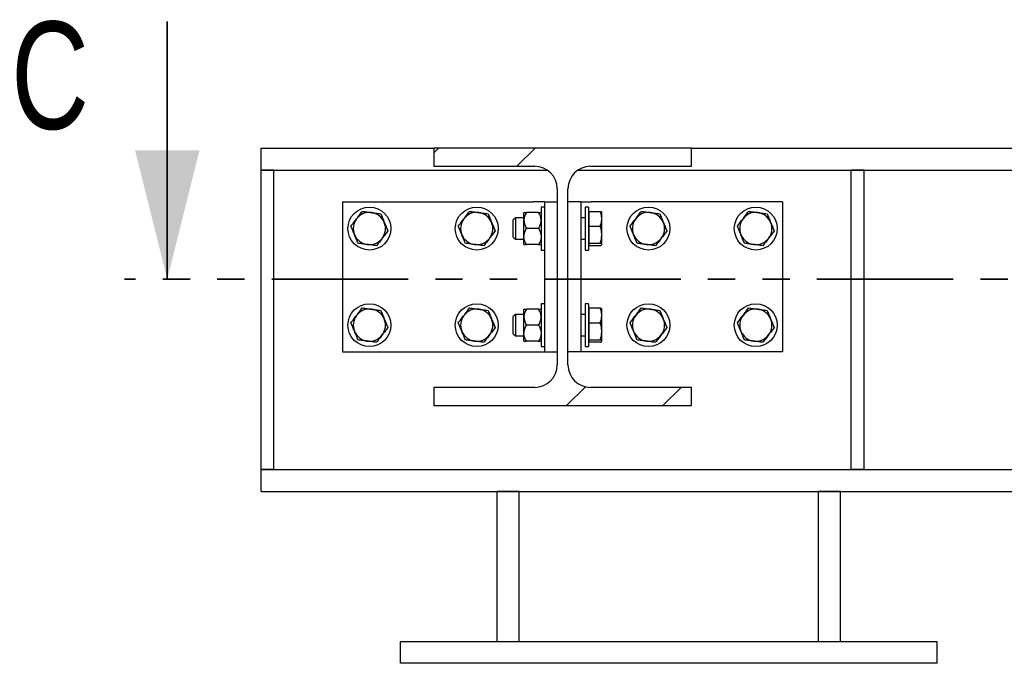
# Model space of a CAD drawing. Header units: millimetres. Extents: x 0 to 841, y 0 to 594.
# Tile 12 of 95: x 93 to 139, y 484 to 514. Entities that reach past the tile are written whole.
import ezdxf

# ---------------------------------------------------------------- set-up
doc = ezdxf.new("R2010")
doc.units = ezdxf.units.MM
doc.linetypes.add('PHANTOM', pattern=[12.7, 6.35, -1.27, 1.27, -1.27, 1.27, -1.27])
doc.layers.add('TRAIT-FINS', color=9, linetype='Continuous')
doc.layers.add('TRAIT-FORT', color=4, linetype='Continuous', lineweight=25)
doc.styles.add('SLDTEXTSTYLE0', font='TXT', dxfattribs={"width": 0.75})

msp = doc.modelspace()

# ---------------------------------------------------------------- hatches: boundary and pattern name
at = {"layer": 'TRAIT-FINS'}
h = msp.add_hatch(dxfattribs=at)
h.set_pattern_fill('DIN 201 ACIER ET FONTE', color=9, style=0, pattern_type=2)
h.set_pattern_definition([(45, (0, 0), (-13.4704, 13.4704), []), (45, (4.49, 2e-323), (-13.4704, 13.4704), []), (45, (8.98, 4e-323), (-13.4704, 13.4704), []), (45, (13.47, 6e-323), (-13.4704, 13.4704), [])])
edge = h.paths.add_edge_path(flags=0)
edge.add_line((124.358, 506.866), (124.358, 507.716))
edge.add_line((124.358, 507.716), (112.358, 507.716))
edge.add_line((112.358, 507.716), (112.358, 506.866))
edge.add_line((112.358, 506.866), (117.058, 506.866))
edge.add_arc((117.058, 505.816), 1.05, 0, 90, ccw=False)
edge.add_line((118.108, 505.816), (118.108, 497.616))
edge.add_arc((117.058, 497.616), 1.05, -90, 0, ccw=False)
edge.add_line((117.058, 496.566), (112.358, 496.566))
edge.add_line((112.358, 496.566), (112.358, 495.716))
edge.add_line((112.358, 495.716), (124.358, 495.716))
edge.add_line((124.358, 495.716), (124.358, 496.566))
edge.add_line((124.358, 496.566), (119.658, 496.566))
edge.add_arc((119.658, 497.616), 1.05, 180, 270, ccw=False)
edge.add_line((118.608, 497.616), (118.608, 505.816))
edge.add_arc((119.658, 505.816), 1.05, 90, 180, ccw=False)
edge.add_line((119.658, 506.866), (124.358, 506.866))

# ---------------------------------------------------------------- linework, layer by layer
at = {"color": 7, "linetype": 'Continuous', "lineweight": 35}
msp.add_line((99.941, 513.604), (99.941, 501.604), dxfattribs=at)
at = {"color": 7, "linetype": 'PHANTOM', "lineweight": 35}
msp.add_line((530.26, 501.604), (97.941, 501.604), dxfattribs=at)
at = {"color": 7, "linetype": 'Continuous', "lineweight": 35}
msp.add_solid([(99.941, 501.604), (101.441, 507.604), (98.441, 507.604)], dxfattribs=at)
at = {"layer": 'TRAIT-FORT', "color": 4, "linetype": 'Continuous', "lineweight": 25}
for p, q in [((104.308, 506.691), (104.308, 507.716)), ((104.308, 507.716), (112.358, 507.716)), ((112.358, 507.716), (112.358, 506.866)), ((124.358, 507.716), (112.358, 507.716)), ((124.358, 506.866), (124.358, 507.716)), ((124.358, 507.716), (155.858, 507.716)), ((104.908, 506.691), (104.308, 506.691)), ((104.308, 492.741), (104.308, 506.691)), ((104.308, 506.691), (117.638, 506.691)), ((104.908, 492.741), (104.908, 506.691)), ((112.358, 506.866), (117.058, 506.866)), ((119.077, 506.691), (161.138, 506.691)), ((119.658, 506.866), (124.358, 506.866)), ((131.808, 492.741), (131.808, 506.691)), ((132.408, 506.691), (131.808, 506.691)), ((132.408, 492.741), (132.408, 506.691)), ((118.108, 505.816), (118.108, 497.616)), ((118.608, 497.616), (118.608, 505.816)), ((108.108, 505.216), (108.108, 498.216)), ((108.108, 505.216), (117.008, 505.216)), ((117.508, 505.216), (117.008, 505.216)), ((117.508, 505.216), (118.108, 505.216)), ((117.508, 505.216), (117.508, 498.216)), ((119.208, 505.216), (118.608, 505.216)), ((119.208, 505.216), (119.208, 498.216)), ((119.208, 505.216), (119.708, 505.216)), ((128.608, 505.216), (119.708, 505.216)), ((128.608, 505.216), (128.608, 498.216)), ((116.558, 504.341), (116.558, 504.716)), ((117.242, 504.716), (116.674, 504.716)), ((117.508, 504.966), (117.358, 504.966)), ((117.358, 504.966), (117.358, 502.966)), ((119.558, 504.966), (119.408, 504.966)), ((119.408, 504.966), (119.408, 502.966)), ((119.558, 504.966), (119.558, 502.966)), ((119.598, 504.659), (119.558, 504.659)), ((119.598, 504.766), (120.116, 504.766)), ((119.598, 504.079), (119.598, 504.766)), ((120.183, 504.716), (120.178, 504.725)), ((120.183, 504.422), (120.183, 504.716)), ((116.158, 504.466), (116.058, 504.366)), ((116.058, 503.813), (116.058, 504.366)), ((116.558, 504.466), (116.158, 504.466)), ((116.158, 504.466), (116.158, 503.775)), ((116.558, 503.591), (116.558, 504.341)), ((119.408, 504.466), (119.208, 504.466)), ((120.183, 503.679), (120.183, 504.422)), ((116.058, 503.566), (116.058, 503.813)), ((116.158, 503.775), (116.158, 503.466)), ((117.242, 503.966), (116.674, 503.966)), ((119.598, 504.079), (120.116, 504.079)), ((119.598, 503.279), (119.598, 504.079)), ((120.183, 503.223), (120.183, 503.679)), ((116.058, 503.566), (116.158, 503.466)), ((116.158, 503.466), (116.558, 503.466)), ((116.558, 503.216), (116.558, 503.591)), ((117.242, 503.216), (116.674, 503.216)), ((119.208, 503.466), (119.408, 503.466)), ((119.558, 503.274), (119.598, 503.274)), ((119.598, 503.279), (120.116, 503.279)), ((119.598, 503.166), (119.598, 503.279)), ((120.178, 503.208), (120.183, 503.216)), ((120.183, 503.216), (120.183, 503.223)), ((117.358, 502.966), (117.508, 502.966)), ((119.408, 502.966), (119.558, 502.966)), ((120.116, 503.166), (119.598, 503.166)), ((117.508, 500.466), (117.358, 500.466)), ((117.358, 500.466), (117.358, 498.466)), ((119.558, 500.466), (119.408, 500.466)), ((119.408, 500.466), (119.408, 498.466)), ((119.558, 500.466), (119.558, 498.466)), ((116.558, 499.841), (116.558, 500.216)), ((117.242, 500.216), (116.674, 500.216)), ((119.598, 500.159), (119.558, 500.159)), ((119.598, 500.266), (120.116, 500.266)), ((119.598, 499.579), (119.598, 500.266)), ((120.183, 500.216), (120.178, 500.225)), ((120.183, 499.922), (120.183, 500.216)), ((116.158, 499.966), (116.058, 499.866)), ((116.058, 499.313), (116.058, 499.866)), ((116.558, 499.966), (116.158, 499.966)), ((116.158, 499.966), (116.158, 499.275)), ((116.558, 499.091), (116.558, 499.841)), ((119.408, 499.966), (119.208, 499.966)), ((119.598, 499.579), (120.116, 499.579)), ((119.598, 498.779), (119.598, 499.579)), ((120.183, 499.179), (120.183, 499.922)), ((116.058, 499.066), (116.058, 499.313)), ((116.158, 499.275), (116.158, 498.966)), ((116.558, 498.716), (116.558, 499.091)), ((117.242, 499.466), (116.674, 499.466)), ((120.183, 498.723), (120.183, 499.179)), ((116.058, 499.066), (116.158, 498.966)), ((116.158, 498.966), (116.558, 498.966)), ((117.242, 498.716), (116.674, 498.716)), ((119.208, 498.966), (119.408, 498.966)), ((119.558, 498.774), (119.598, 498.774)), ((119.598, 498.779), (120.116, 498.779)), ((119.598, 498.666), (119.598, 498.779)), ((120.116, 498.666), (119.598, 498.666)), ((120.178, 498.708), (120.183, 498.716)), ((120.183, 498.716), (120.183, 498.723)), ((108.108, 498.216), (117.008, 498.216)), ((117.008, 498.216), (117.508, 498.216)), ((117.358, 498.466), (117.508, 498.466)), ((117.508, 498.216), (118.108, 498.216)), ((119.208, 498.216), (118.608, 498.216)), ((119.708, 498.216), (119.208, 498.216)), ((119.408, 498.466), (119.558, 498.466)), ((128.608, 498.216), (119.708, 498.216)), ((112.358, 496.566), (112.358, 495.716)), ((117.058, 496.566), (112.358, 496.566)), ((124.358, 496.566), (119.658, 496.566)), ((124.358, 495.716), (124.358, 496.566)), ((112.358, 495.716), (124.358, 495.716)), ((104.908, 492.741), (104.308, 492.741)), ((104.308, 491.716), (104.308, 492.741)), ((104.308, 492.741), (184.308, 492.741)), ((132.408, 492.741), (131.808, 492.741)), ((104.308, 491.716), (184.308, 491.716)), ((115.308, 484.716), (115.308, 491.716)), ((116.333, 491.716), (115.308, 491.716)), ((116.333, 484.716), (116.333, 491.716)), ((131.308, 491.716), (130.283, 491.716)), ((130.283, 484.716), (130.283, 491.716)), ((131.308, 484.716), (131.308, 491.716)), ((135.808, 484.716), (110.808, 484.716)), ((110.808, 483.716), (110.808, 484.716)), ((135.808, 483.716), (135.808, 484.716)), ((135.808, 483.716), (110.808, 483.716))]:
    msp.add_line(p, q, dxfattribs=at)
for centre in [(109.358, 503.966), (114.358, 503.966), (122.358, 503.966), (127.358, 503.966), (109.358, 499.466), (114.358, 499.466), (122.358, 499.466), (127.358, 499.466)]:
    msp.add_circle(centre, 1, dxfattribs=at)
for centre, radius, start, end in [((117.058, 505.816), 1.05, 0, 90), ((119.658, 505.816), 1.05, 90, 180), ((109.358, 503.966), 0.75, 82.5227, 142.5227), ((109.358, 503.966), 0.75, 22.5227, 82.5227), ((114.358, 503.966), 0.75, 82.5227, 142.5227), ((114.358, 503.966), 0.75, 22.5227, 82.5227), ((122.358, 503.966), 0.75, 82.5227, 142.5227), ((122.358, 503.966), 0.75, 22.5227, 82.5227), ((127.358, 503.966), 0.75, 82.5227, 142.5227), ((127.358, 503.966), 0.75, 22.5227, 82.5227), ((109.358, 503.966), 0.75, 142.5227, 202.5227), ((109.358, 503.966), 0.75, 322.5227, 22.5227), ((114.358, 503.966), 0.75, 142.5227, 202.5227), ((114.358, 503.966), 0.75, 322.5227, 22.5227), ((122.358, 503.966), 0.75, 142.5227, 202.5227), ((122.358, 503.966), 0.75, 322.5227, 22.5227), ((127.358, 503.966), 0.75, 142.5227, 202.5227), ((127.358, 503.966), 0.75, 322.5227, 22.5227), ((109.358, 503.966), 0.75, 202.5227, 262.5227), ((114.358, 503.966), 0.75, 202.5227, 262.5227), ((122.358, 503.966), 0.75, 202.5227, 262.5227), ((127.358, 503.966), 0.75, 202.5227, 262.5227), ((109.358, 503.966), 0.75, 262.5227, 322.5227), ((114.358, 503.966), 0.75, 262.5227, 322.5227), ((122.358, 503.966), 0.75, 262.5227, 322.5227), ((127.358, 503.966), 0.75, 262.5227, 322.5227), ((109.358, 499.466), 0.75, 82.5227, 142.5227), ((109.358, 499.466), 0.75, 22.5227, 82.5227), ((114.358, 499.466), 0.75, 82.5227, 142.5227), ((114.358, 499.466), 0.75, 22.5227, 82.5227), ((122.358, 499.466), 0.75, 82.5227, 142.5227), ((122.358, 499.466), 0.75, 22.5227, 82.5227), ((127.358, 499.466), 0.75, 82.5227, 142.5227), ((127.358, 499.466), 0.75, 22.5227, 82.5227), ((109.358, 499.466), 0.75, 142.5227, 202.5227), ((109.358, 499.466), 0.75, 322.5227, 22.5227), ((114.358, 499.466), 0.75, 142.5227, 202.5227), ((114.358, 499.466), 0.75, 322.5227, 22.5227), ((122.358, 499.466), 0.75, 142.5227, 202.5227), ((122.358, 499.466), 0.75, 322.5227, 22.5227), ((127.358, 499.466), 0.75, 142.5227, 202.5227), ((127.358, 499.466), 0.75, 322.5227, 22.5227), ((109.358, 499.466), 0.75, 202.5227, 262.5227), ((114.358, 499.466), 0.75, 202.5227, 262.5227), ((122.358, 499.466), 0.75, 202.5227, 262.5227), ((127.358, 499.466), 0.75, 202.5227, 262.5227), ((109.358, 499.466), 0.75, 262.5227, 322.5227), ((114.358, 499.466), 0.75, 262.5227, 322.5227), ((122.358, 499.466), 0.75, 262.5227, 322.5227), ((127.358, 499.466), 0.75, 262.5227, 322.5227), ((117.058, 497.616), 1.05, 270, 0), ((119.658, 497.616), 1.05, 180, 270)]:
    msp.add_arc(centre, radius, start, end, dxfattribs=at)
for points, knots in [([(108.763, 504.422), (108.807, 504.48), (108.896, 504.596), (108.982, 504.709), (109.026, 504.766)], [0, 0, 0, 0, 0.494511, 1, 1, 1, 1]), ([(109.026, 504.766), (109.096, 504.757), (109.236, 504.738), (109.382, 504.719), (109.455, 504.71)], [0, 0, 0, 0, 0.495458, 1, 1, 1, 1]), ([(109.455, 504.71), (109.527, 504.7), (109.673, 504.681), (109.813, 504.663), (109.885, 504.653)], [0, 0, 0, 0, 0.494511, 1, 1, 1, 1]), ([(109.885, 504.653), (109.912, 504.588), (109.966, 504.457), (110.022, 504.322), (110.051, 504.253)], [0, 0, 0, 0, 0.495458, 1, 1, 1, 1]), ([(113.763, 504.422), (113.807, 504.48), (113.896, 504.596), (113.982, 504.709), (114.026, 504.766)], [0, 0, 0, 0, 0.494511, 1, 1, 1, 1]), ([(114.026, 504.766), (114.096, 504.757), (114.236, 504.738), (114.382, 504.719), (114.455, 504.71)], [0, 0, 0, 0, 0.495458, 1, 1, 1, 1]), ([(114.455, 504.71), (114.527, 504.7), (114.673, 504.681), (114.813, 504.663), (114.885, 504.653)], [0, 0, 0, 0, 0.494511, 1, 1, 1, 1]), ([(114.885, 504.653), (114.912, 504.588), (114.966, 504.457), (115.022, 504.322), (115.051, 504.253)], [0, 0, 0, 0, 0.495458, 1, 1, 1, 1]), ([(116.674, 504.716), (116.647, 504.665), (116.592, 504.56), (116.56, 504.431), (116.558, 504.357), (116.558, 504.341)], [0, 0, 0, 0, 0.432386, 0.879557, 1, 1, 1, 1]), ([(116.558, 504.716), (116.558, 504.716), (116.558, 504.716), (116.575, 504.716), (116.62, 504.716), (116.658, 504.716), (116.674, 504.716)], [0, 0, 0, 0, 0.048843, 0.400094, 0.764039, 1, 1, 1, 1]), ([(117.358, 504.341), (117.356, 504.374), (117.353, 504.44), (117.319, 504.568), (117.272, 504.657), (117.242, 504.716)], [0, 0, 0, 0, 0.249707, 0.504625, 1, 1, 1, 1]), ([(117.242, 504.716), (117.257, 504.716), (117.295, 504.716), (117.34, 504.716), (117.357, 504.716), (117.358, 504.716), (117.358, 504.716)], [0, 0, 0, 0, 0.235965, 0.588239, 0.951157, 1, 1, 1, 1]), ([(120.183, 504.422), (120.179, 504.48), (120.173, 504.596), (120.135, 504.709), (120.116, 504.766)], [0, 0, 0, 0, 0.494511, 1, 1, 1, 1]), ([(120.116, 504.766), (120.135, 504.757), (120.166, 504.743), (120.172, 504.728), (120.175, 504.723)], [0, 0, 0, 0, 0.639139, 1, 1, 1, 1]), ([(121.763, 504.422), (121.807, 504.48), (121.896, 504.596), (121.982, 504.709), (122.026, 504.766)], [0, 0, 0, 0, 0.494511, 1, 1, 1, 1]), ([(122.026, 504.766), (122.096, 504.757), (122.236, 504.738), (122.382, 504.719), (122.455, 504.71)], [0, 0, 0, 0, 0.495458, 1, 1, 1, 1]), ([(122.455, 504.71), (122.527, 504.7), (122.673, 504.681), (122.813, 504.663), (122.885, 504.653)], [0, 0, 0, 0, 0.494511, 1, 1, 1, 1]), ([(122.885, 504.653), (122.912, 504.588), (122.966, 504.457), (123.022, 504.322), (123.051, 504.253)], [0, 0, 0, 0, 0.495458, 1, 1, 1, 1]), ([(126.763, 504.422), (126.807, 504.48), (126.896, 504.596), (126.982, 504.709), (127.026, 504.766)], [0, 0, 0, 0, 0.494511, 1, 1, 1, 1]), ([(127.026, 504.766), (127.096, 504.757), (127.236, 504.738), (127.382, 504.719), (127.455, 504.71)], [0, 0, 0, 0, 0.495458, 1, 1, 1, 1]), ([(127.455, 504.71), (127.527, 504.7), (127.673, 504.681), (127.813, 504.663), (127.885, 504.653)], [0, 0, 0, 0, 0.494511, 1, 1, 1, 1]), ([(127.885, 504.653), (127.912, 504.588), (127.966, 504.457), (128.022, 504.322), (128.051, 504.253)], [0, 0, 0, 0, 0.495458, 1, 1, 1, 1]), ([(108.499, 504.079), (108.542, 504.135), (108.628, 504.247), (108.717, 504.364), (108.763, 504.422)], [0, 0, 0, 0, 0.495458, 1, 1, 1, 1]), ([(110.051, 504.253), (110.078, 504.186), (110.135, 504.051), (110.189, 503.92), (110.216, 503.853)], [0, 0, 0, 0, 0.494511, 1, 1, 1, 1]), ([(113.499, 504.079), (113.542, 504.135), (113.628, 504.247), (113.717, 504.364), (113.763, 504.422)], [0, 0, 0, 0, 0.495458, 1, 1, 1, 1]), ([(115.051, 504.253), (115.078, 504.186), (115.135, 504.051), (115.189, 503.92), (115.216, 503.853)], [0, 0, 0, 0, 0.494511, 1, 1, 1, 1]), ([(116.558, 504.341), (116.559, 504.309), (116.563, 504.243), (116.596, 504.115), (116.643, 504.025), (116.674, 503.966)], [0, 0, 0, 0, 0.249707, 0.504625, 1, 1, 1, 1]), ([(117.242, 503.966), (117.269, 504.017), (117.324, 504.122), (117.355, 504.251), (117.357, 504.325), (117.358, 504.341)], [0, 0, 0, 0, 0.432386, 0.879557, 1, 1, 1, 1]), ([(120.116, 504.079), (120.134, 504.135), (120.172, 504.247), (120.179, 504.364), (120.183, 504.422)], [0, 0, 0, 0, 0.495458, 1, 1, 1, 1]), ([(121.499, 504.079), (121.542, 504.135), (121.628, 504.247), (121.717, 504.364), (121.763, 504.422)], [0, 0, 0, 0, 0.495458, 1, 1, 1, 1]), ([(123.051, 504.253), (123.078, 504.186), (123.135, 504.051), (123.189, 503.92), (123.216, 503.853)], [0, 0, 0, 0, 0.494511, 1, 1, 1, 1]), ([(126.499, 504.079), (126.542, 504.135), (126.628, 504.247), (126.717, 504.364), (126.763, 504.422)], [0, 0, 0, 0, 0.495458, 1, 1, 1, 1]), ([(128.051, 504.253), (128.078, 504.186), (128.135, 504.051), (128.189, 503.92), (128.216, 503.853)], [0, 0, 0, 0, 0.494511, 1, 1, 1, 1]), ([(108.665, 503.679), (108.637, 503.746), (108.581, 503.881), (108.527, 504.013), (108.499, 504.079)], [0, 0, 0, 0, 0.494511, 1, 1, 1, 1]), ([(108.831, 503.279), (108.804, 503.344), (108.749, 503.475), (108.693, 503.61), (108.665, 503.679)], [0, 0, 0, 0, 0.495458, 1, 1, 1, 1]), ([(110.216, 503.853), (110.174, 503.798), (110.087, 503.685), (109.998, 503.569), (109.953, 503.51)], [0, 0, 0, 0, 0.495458, 1, 1, 1, 1]), ([(113.665, 503.679), (113.637, 503.746), (113.581, 503.881), (113.527, 504.013), (113.499, 504.079)], [0, 0, 0, 0, 0.494511, 1, 1, 1, 1]), ([(113.831, 503.279), (113.804, 503.344), (113.749, 503.475), (113.693, 503.61), (113.665, 503.679)], [0, 0, 0, 0, 0.495458, 1, 1, 1, 1]), ([(115.216, 503.853), (115.174, 503.798), (115.087, 503.685), (114.998, 503.569), (114.953, 503.51)], [0, 0, 0, 0, 0.495458, 1, 1, 1, 1]), ([(116.558, 503.591), (116.559, 503.624), (116.563, 503.69), (116.596, 503.818), (116.643, 503.907), (116.674, 503.966)], [0, 0, 0, 0, 0.249707, 0.504625, 1, 1, 1, 1]), ([(117.242, 503.966), (117.269, 503.915), (117.324, 503.81), (117.355, 503.681), (117.357, 503.607), (117.358, 503.591)], [0, 0, 0, 0, 0.432386, 0.879557, 1, 1, 1, 1]), ([(120.183, 503.679), (120.179, 503.746), (120.173, 503.881), (120.135, 504.013), (120.116, 504.079)], [0, 0, 0, 0, 0.494511, 1, 1, 1, 1]), ([(120.116, 503.279), (120.134, 503.344), (120.172, 503.475), (120.179, 503.61), (120.183, 503.679)], [0, 0, 0, 0, 0.495458, 1, 1, 1, 1]), ([(121.665, 503.679), (121.637, 503.746), (121.581, 503.881), (121.527, 504.013), (121.499, 504.079)], [0, 0, 0, 0, 0.494511, 1, 1, 1, 1]), ([(121.831, 503.279), (121.804, 503.344), (121.749, 503.475), (121.693, 503.61), (121.665, 503.679)], [0, 0, 0, 0, 0.495458, 1, 1, 1, 1]), ([(123.216, 503.853), (123.174, 503.798), (123.087, 503.685), (122.998, 503.569), (122.953, 503.51)], [0, 0, 0, 0, 0.495458, 1, 1, 1, 1]), ([(126.665, 503.679), (126.637, 503.746), (126.581, 503.881), (126.527, 504.013), (126.499, 504.079)], [0, 0, 0, 0, 0.494511, 1, 1, 1, 1]), ([(126.831, 503.279), (126.804, 503.344), (126.749, 503.475), (126.693, 503.61), (126.665, 503.679)], [0, 0, 0, 0, 0.495458, 1, 1, 1, 1]), ([(128.216, 503.853), (128.174, 503.798), (128.087, 503.685), (127.998, 503.569), (127.953, 503.51)], [0, 0, 0, 0, 0.495458, 1, 1, 1, 1]), ([(109.26, 503.223), (109.188, 503.232), (109.043, 503.251), (108.902, 503.27), (108.831, 503.279)], [0, 0, 0, 0, 0.494511, 1, 1, 1, 1]), ([(109.689, 503.166), (109.62, 503.175), (109.479, 503.194), (109.334, 503.213), (109.26, 503.223)], [0, 0, 0, 0, 0.495458, 1, 1, 1, 1]), ([(109.953, 503.51), (109.909, 503.452), (109.819, 503.336), (109.733, 503.223), (109.689, 503.166)], [0, 0, 0, 0, 0.494511, 1, 1, 1, 1]), ([(114.26, 503.223), (114.188, 503.232), (114.043, 503.251), (113.902, 503.27), (113.831, 503.279)], [0, 0, 0, 0, 0.494511, 1, 1, 1, 1]), ([(114.689, 503.166), (114.62, 503.175), (114.479, 503.194), (114.334, 503.213), (114.26, 503.223)], [0, 0, 0, 0, 0.495458, 1, 1, 1, 1]), ([(114.953, 503.51), (114.909, 503.452), (114.819, 503.336), (114.733, 503.223), (114.689, 503.166)], [0, 0, 0, 0, 0.494511, 1, 1, 1, 1]), ([(116.674, 503.216), (116.647, 503.267), (116.592, 503.372), (116.56, 503.501), (116.558, 503.575), (116.558, 503.591)], [0, 0, 0, 0, 0.432386, 0.879557, 1, 1, 1, 1]), ([(116.558, 503.216), (116.558, 503.216), (116.558, 503.216), (116.575, 503.216), (116.62, 503.216), (116.658, 503.216), (116.674, 503.216)], [0, 0, 0, 0, 0.048843, 0.400094, 0.764039, 1, 1, 1, 1]), ([(117.358, 503.591), (117.356, 503.559), (117.353, 503.493), (117.319, 503.365), (117.272, 503.275), (117.242, 503.216)], [0, 0, 0, 0, 0.249707, 0.504625, 1, 1, 1, 1]), ([(117.242, 503.216), (117.257, 503.216), (117.295, 503.216), (117.34, 503.216), (117.357, 503.216), (117.358, 503.216), (117.358, 503.216)], [0, 0, 0, 0, 0.235965, 0.588239, 0.951157, 1, 1, 1, 1]), ([(120.183, 503.223), (120.179, 503.232), (120.173, 503.251), (120.135, 503.27), (120.116, 503.279)], [0, 0, 0, 0, 0.494511, 1, 1, 1, 1]), ([(120.116, 503.166), (120.134, 503.175), (120.172, 503.194), (120.179, 503.213), (120.183, 503.223)], [0, 0, 0, 0, 0.495458, 1, 1, 1, 1]), ([(122.26, 503.223), (122.188, 503.232), (122.043, 503.251), (121.902, 503.27), (121.831, 503.279)], [0, 0, 0, 0, 0.494511, 1, 1, 1, 1]), ([(122.689, 503.166), (122.62, 503.175), (122.479, 503.194), (122.334, 503.213), (122.26, 503.223)], [0, 0, 0, 0, 0.495458, 1, 1, 1, 1]), ([(122.953, 503.51), (122.909, 503.452), (122.819, 503.336), (122.733, 503.223), (122.689, 503.166)], [0, 0, 0, 0, 0.494511, 1, 1, 1, 1]), ([(127.26, 503.223), (127.188, 503.232), (127.043, 503.251), (126.902, 503.27), (126.831, 503.279)], [0, 0, 0, 0, 0.494511, 1, 1, 1, 1]), ([(127.689, 503.166), (127.62, 503.175), (127.479, 503.194), (127.334, 503.213), (127.26, 503.223)], [0, 0, 0, 0, 0.495458, 1, 1, 1, 1]), ([(127.953, 503.51), (127.909, 503.452), (127.819, 503.336), (127.733, 503.223), (127.689, 503.166)], [0, 0, 0, 0, 0.494511, 1, 1, 1, 1]), ([(108.763, 499.922), (108.807, 499.98), (108.896, 500.096), (108.982, 500.209), (109.026, 500.266)], [0, 0, 0, 0, 0.494511, 1, 1, 1, 1]), ([(109.026, 500.266), (109.096, 500.257), (109.236, 500.238), (109.382, 500.219), (109.455, 500.21)], [0, 0, 0, 0, 0.495458, 1, 1, 1, 1]), ([(109.455, 500.21), (109.527, 500.2), (109.673, 500.181), (109.813, 500.163), (109.885, 500.153)], [0, 0, 0, 0, 0.494511, 1, 1, 1, 1]), ([(109.885, 500.153), (109.912, 500.088), (109.966, 499.957), (110.022, 499.822), (110.051, 499.753)], [0, 0, 0, 0, 0.495458, 1, 1, 1, 1]), ([(113.763, 499.922), (113.807, 499.98), (113.896, 500.096), (113.982, 500.209), (114.026, 500.266)], [0, 0, 0, 0, 0.494511, 1, 1, 1, 1]), ([(114.026, 500.266), (114.096, 500.257), (114.236, 500.238), (114.382, 500.219), (114.455, 500.21)], [0, 0, 0, 0, 0.495458, 1, 1, 1, 1]), ([(114.455, 500.21), (114.527, 500.2), (114.673, 500.181), (114.813, 500.163), (114.885, 500.153)], [0, 0, 0, 0, 0.494511, 1, 1, 1, 1]), ([(114.885, 500.153), (114.912, 500.088), (114.966, 499.957), (115.022, 499.822), (115.051, 499.753)], [0, 0, 0, 0, 0.495458, 1, 1, 1, 1]), ([(116.674, 500.216), (116.647, 500.165), (116.592, 500.06), (116.56, 499.931), (116.558, 499.857), (116.558, 499.841)], [0, 0, 0, 0, 0.432386, 0.879557, 1, 1, 1, 1]), ([(116.558, 500.216), (116.558, 500.216), (116.558, 500.216), (116.575, 500.216), (116.62, 500.216), (116.658, 500.216), (116.674, 500.216)], [0, 0, 0, 0, 0.048843, 0.400094, 0.764039, 1, 1, 1, 1]), ([(117.358, 499.841), (117.356, 499.874), (117.353, 499.94), (117.319, 500.068), (117.272, 500.157), (117.242, 500.216)], [0, 0, 0, 0, 0.249707, 0.504625, 1, 1, 1, 1]), ([(117.242, 500.216), (117.257, 500.216), (117.295, 500.216), (117.34, 500.216), (117.357, 500.216), (117.358, 500.216), (117.358, 500.216)], [0, 0, 0, 0, 0.235965, 0.588239, 0.951157, 1, 1, 1, 1]), ([(120.183, 499.922), (120.179, 499.98), (120.173, 500.096), (120.135, 500.209), (120.116, 500.266)], [0, 0, 0, 0, 0.494511, 1, 1, 1, 1]), ([(120.116, 500.266), (120.135, 500.257), (120.166, 500.243), (120.172, 500.228), (120.175, 500.223)], [0, 0, 0, 0, 0.639139, 1, 1, 1, 1]), ([(121.763, 499.922), (121.807, 499.98), (121.896, 500.096), (121.982, 500.209), (122.026, 500.266)], [0, 0, 0, 0, 0.494511, 1, 1, 1, 1]), ([(122.026, 500.266), (122.096, 500.257), (122.236, 500.238), (122.382, 500.219), (122.455, 500.21)], [0, 0, 0, 0, 0.495458, 1, 1, 1, 1]), ([(122.455, 500.21), (122.527, 500.2), (122.673, 500.181), (122.813, 500.163), (122.885, 500.153)], [0, 0, 0, 0, 0.494511, 1, 1, 1, 1]), ([(122.885, 500.153), (122.912, 500.088), (122.966, 499.957), (123.022, 499.822), (123.051, 499.753)], [0, 0, 0, 0, 0.495458, 1, 1, 1, 1]), ([(126.763, 499.922), (126.807, 499.98), (126.896, 500.096), (126.982, 500.209), (127.026, 500.266)], [0, 0, 0, 0, 0.494511, 1, 1, 1, 1]), ([(127.026, 500.266), (127.096, 500.257), (127.236, 500.238), (127.382, 500.219), (127.455, 500.21)], [0, 0, 0, 0, 0.495458, 1, 1, 1, 1]), ([(127.455, 500.21), (127.527, 500.2), (127.673, 500.181), (127.813, 500.163), (127.885, 500.153)], [0, 0, 0, 0, 0.494511, 1, 1, 1, 1]), ([(127.885, 500.153), (127.912, 500.088), (127.966, 499.957), (128.022, 499.822), (128.051, 499.753)], [0, 0, 0, 0, 0.495458, 1, 1, 1, 1]), ([(108.499, 499.579), (108.542, 499.635), (108.628, 499.747), (108.717, 499.864), (108.763, 499.922)], [0, 0, 0, 0, 0.495458, 1, 1, 1, 1]), ([(108.665, 499.179), (108.637, 499.246), (108.581, 499.381), (108.527, 499.513), (108.499, 499.579)], [0, 0, 0, 0, 0.494511, 1, 1, 1, 1]), ([(110.051, 499.753), (110.078, 499.686), (110.135, 499.551), (110.189, 499.42), (110.216, 499.353)], [0, 0, 0, 0, 0.494511, 1, 1, 1, 1]), ([(113.499, 499.579), (113.542, 499.635), (113.628, 499.747), (113.717, 499.864), (113.763, 499.922)], [0, 0, 0, 0, 0.495458, 1, 1, 1, 1]), ([(113.665, 499.179), (113.637, 499.246), (113.581, 499.381), (113.527, 499.513), (113.499, 499.579)], [0, 0, 0, 0, 0.494511, 1, 1, 1, 1]), ([(115.051, 499.753), (115.078, 499.686), (115.135, 499.551), (115.189, 499.42), (115.216, 499.353)], [0, 0, 0, 0, 0.494511, 1, 1, 1, 1]), ([(116.558, 499.841), (116.559, 499.809), (116.563, 499.743), (116.596, 499.615), (116.643, 499.525), (116.674, 499.466)], [0, 0, 0, 0, 0.249707, 0.504625, 1, 1, 1, 1]), ([(117.242, 499.466), (117.269, 499.517), (117.324, 499.622), (117.355, 499.751), (117.357, 499.825), (117.358, 499.841)], [0, 0, 0, 0, 0.432386, 0.879557, 1, 1, 1, 1]), ([(120.116, 499.579), (120.134, 499.635), (120.172, 499.747), (120.179, 499.864), (120.183, 499.922)], [0, 0, 0, 0, 0.495458, 1, 1, 1, 1]), ([(120.183, 499.179), (120.179, 499.246), (120.173, 499.381), (120.135, 499.513), (120.116, 499.579)], [0, 0, 0, 0, 0.494511, 1, 1, 1, 1]), ([(121.499, 499.579), (121.542, 499.635), (121.628, 499.747), (121.717, 499.864), (121.763, 499.922)], [0, 0, 0, 0, 0.495458, 1, 1, 1, 1]), ([(121.665, 499.179), (121.637, 499.246), (121.581, 499.381), (121.527, 499.513), (121.499, 499.579)], [0, 0, 0, 0, 0.494511, 1, 1, 1, 1]), ([(123.051, 499.753), (123.078, 499.686), (123.135, 499.551), (123.189, 499.42), (123.216, 499.353)], [0, 0, 0, 0, 0.494511, 1, 1, 1, 1]), ([(126.499, 499.579), (126.542, 499.635), (126.628, 499.747), (126.717, 499.864), (126.763, 499.922)], [0, 0, 0, 0, 0.495458, 1, 1, 1, 1]), ([(126.665, 499.179), (126.637, 499.246), (126.581, 499.381), (126.527, 499.513), (126.499, 499.579)], [0, 0, 0, 0, 0.494511, 1, 1, 1, 1]), ([(128.051, 499.753), (128.078, 499.686), (128.135, 499.551), (128.189, 499.42), (128.216, 499.353)], [0, 0, 0, 0, 0.494511, 1, 1, 1, 1]), ([(108.831, 498.779), (108.804, 498.844), (108.749, 498.975), (108.693, 499.11), (108.665, 499.179)], [0, 0, 0, 0, 0.495458, 1, 1, 1, 1]), ([(110.216, 499.353), (110.174, 499.298), (110.087, 499.185), (109.998, 499.069), (109.953, 499.01)], [0, 0, 0, 0, 0.495458, 1, 1, 1, 1]), ([(113.831, 498.779), (113.804, 498.844), (113.749, 498.975), (113.693, 499.11), (113.665, 499.179)], [0, 0, 0, 0, 0.495458, 1, 1, 1, 1]), ([(115.216, 499.353), (115.174, 499.298), (115.087, 499.185), (114.998, 499.069), (114.953, 499.01)], [0, 0, 0, 0, 0.495458, 1, 1, 1, 1]), ([(116.558, 499.091), (116.559, 499.124), (116.563, 499.19), (116.596, 499.318), (116.643, 499.407), (116.674, 499.466)], [0, 0, 0, 0, 0.249707, 0.504625, 1, 1, 1, 1]), ([(116.674, 498.716), (116.647, 498.767), (116.592, 498.872), (116.56, 499.001), (116.558, 499.075), (116.558, 499.091)], [0, 0, 0, 0, 0.432386, 0.879557, 1, 1, 1, 1]), ([(117.242, 499.466), (117.269, 499.415), (117.324, 499.31), (117.355, 499.181), (117.357, 499.107), (117.358, 499.091)], [0, 0, 0, 0, 0.432386, 0.879557, 1, 1, 1, 1]), ([(117.358, 499.091), (117.356, 499.059), (117.353, 498.993), (117.319, 498.865), (117.272, 498.775), (117.242, 498.716)], [0, 0, 0, 0, 0.249707, 0.504625, 1, 1, 1, 1]), ([(120.116, 498.779), (120.134, 498.844), (120.172, 498.975), (120.179, 499.11), (120.183, 499.179)], [0, 0, 0, 0, 0.495458, 1, 1, 1, 1]), ([(121.831, 498.779), (121.804, 498.844), (121.749, 498.975), (121.693, 499.11), (121.665, 499.179)], [0, 0, 0, 0, 0.495458, 1, 1, 1, 1]), ([(123.216, 499.353), (123.174, 499.298), (123.087, 499.185), (122.998, 499.069), (122.953, 499.01)], [0, 0, 0, 0, 0.495458, 1, 1, 1, 1]), ([(126.831, 498.779), (126.804, 498.844), (126.749, 498.975), (126.693, 499.11), (126.665, 499.179)], [0, 0, 0, 0, 0.495458, 1, 1, 1, 1]), ([(128.216, 499.353), (128.174, 499.298), (128.087, 499.185), (127.998, 499.069), (127.953, 499.01)], [0, 0, 0, 0, 0.495458, 1, 1, 1, 1]), ([(109.26, 498.723), (109.188, 498.732), (109.043, 498.751), (108.902, 498.77), (108.831, 498.779)], [0, 0, 0, 0, 0.494511, 1, 1, 1, 1]), ([(109.689, 498.666), (109.62, 498.675), (109.479, 498.694), (109.334, 498.713), (109.26, 498.723)], [0, 0, 0, 0, 0.495458, 1, 1, 1, 1]), ([(109.953, 499.01), (109.909, 498.952), (109.819, 498.836), (109.733, 498.723), (109.689, 498.666)], [0, 0, 0, 0, 0.494511, 1, 1, 1, 1]), ([(114.26, 498.723), (114.188, 498.732), (114.043, 498.751), (113.902, 498.77), (113.831, 498.779)], [0, 0, 0, 0, 0.494511, 1, 1, 1, 1]), ([(114.689, 498.666), (114.62, 498.675), (114.479, 498.694), (114.334, 498.713), (114.26, 498.723)], [0, 0, 0, 0, 0.495458, 1, 1, 1, 1]), ([(114.953, 499.01), (114.909, 498.952), (114.819, 498.836), (114.733, 498.723), (114.689, 498.666)], [0, 0, 0, 0, 0.494511, 1, 1, 1, 1]), ([(116.558, 498.716), (116.558, 498.716), (116.558, 498.716), (116.575, 498.716), (116.62, 498.716), (116.658, 498.716), (116.674, 498.716)], [0, 0, 0, 0, 0.048843, 0.400094, 0.764039, 1, 1, 1, 1]), ([(117.242, 498.716), (117.257, 498.716), (117.295, 498.716), (117.34, 498.716), (117.357, 498.716), (117.358, 498.716), (117.358, 498.716)], [0, 0, 0, 0, 0.235965, 0.588239, 0.951157, 1, 1, 1, 1]), ([(120.183, 498.723), (120.179, 498.732), (120.173, 498.751), (120.135, 498.77), (120.116, 498.779)], [0, 0, 0, 0, 0.494511, 1, 1, 1, 1]), ([(120.116, 498.666), (120.134, 498.675), (120.172, 498.694), (120.179, 498.713), (120.183, 498.723)], [0, 0, 0, 0, 0.495458, 1, 1, 1, 1]), ([(122.26, 498.723), (122.188, 498.732), (122.043, 498.751), (121.902, 498.77), (121.831, 498.779)], [0, 0, 0, 0, 0.494511, 1, 1, 1, 1]), ([(122.689, 498.666), (122.62, 498.675), (122.479, 498.694), (122.334, 498.713), (122.26, 498.723)], [0, 0, 0, 0, 0.495458, 1, 1, 1, 1]), ([(122.953, 499.01), (122.909, 498.952), (122.819, 498.836), (122.733, 498.723), (122.689, 498.666)], [0, 0, 0, 0, 0.494511, 1, 1, 1, 1]), ([(127.26, 498.723), (127.188, 498.732), (127.043, 498.751), (126.902, 498.77), (126.831, 498.779)], [0, 0, 0, 0, 0.494511, 1, 1, 1, 1]), ([(127.689, 498.666), (127.62, 498.675), (127.479, 498.694), (127.334, 498.713), (127.26, 498.723)], [0, 0, 0, 0, 0.495458, 1, 1, 1, 1]), ([(127.953, 499.01), (127.909, 498.952), (127.819, 498.836), (127.733, 498.723), (127.689, 498.666)], [0, 0, 0, 0, 0.494511, 1, 1, 1, 1])]:
    msp.add_open_spline(points, degree=3, knots=knots, dxfattribs=at)

# ---------------------------------------------------------------- texts
at = {"color": 7, "linetype": 'Continuous', "insert": (92.67, 513.604), "char_height": 5, "attachment_point": 1, "style": 'SLDTEXTSTYLE0'}
msp.add_mtext('C', dxfattribs=at)

doc.saveas('drawing.dxf')
